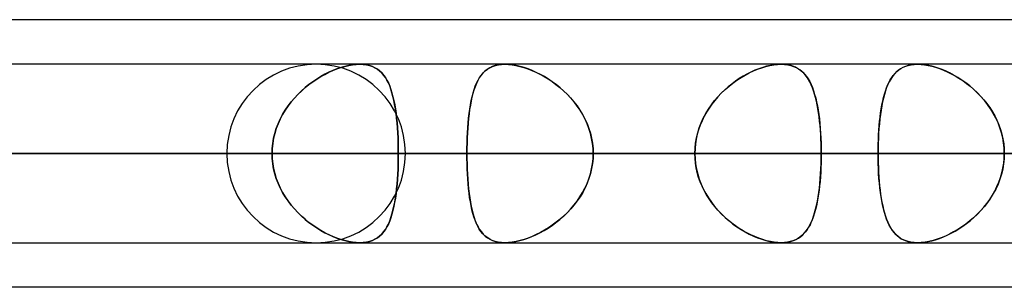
# Model space of a CAD drawing. Header units: millimetres. Extents: x -270 to 270, y -120 to 100.
# Tile 20 of 74: x -111 to -99, y -50 to -47. Entities that reach past the tile are written whole.
import ezdxf

# ---------------------------------------------------------------- set-up
doc = ezdxf.new("R2010")
doc.units = ezdxf.units.MM
doc.layers.add('MAIN-1', color=7, linetype='Continuous')
doc.layers.add('MAIN-2', color=7, linetype='Continuous')

msp = doc.modelspace()

# ---------------------------------------------------------------- linework, layer by layer
at = {"layer": 'MAIN-1'}
for p, q in [((-73.035, -46.978), (-138.497, -46.978)), ((138.299, -47.481), (-138.299, -47.481)), ((-101.948, -47.481), (-101.948, -47.481)), ((-101.948, -47.481), (-101.948, -47.481)), ((-101.948, -47.481), (-101.948, -47.481)), ((-101.948, -47.481), (-101.947, -47.481)), ((-101.947, -47.481), (-101.947, -47.481)), ((-101.947, -47.481), (-101.947, -47.481)), ((-100.413, -47.481), (-100.412, -47.481)), ((-100.412, -47.481), (-100.411, -47.481)), ((-100.411, -47.481), (-100.41, -47.481)), ((-100.41, -47.481), (-100.409, -47.481)), ((-100.409, -47.481), (-100.408, -47.481)), ((-100.408, -47.481), (-100.407, -47.481)), ((-138.963, -48.489), (138.963, -48.489)), ((-138.423, -49.496), (138.423, -49.496)), ((-101.947, -49.496), (-101.948, -49.496)), ((-101.948, -49.496), (-101.948, -49.496)), ((-101.948, -49.496), (-101.948, -49.496)), ((-101.946, -49.496), (-101.947, -49.496)), ((-101.947, -49.496), (-101.947, -49.496)), ((-101.947, -49.496), (-101.947, -49.496)), ((-100.409, -49.496), (-100.41, -49.496)), ((-100.408, -49.496), (-100.409, -49.496)), ((-100.409, -49.496), (-100.409, -49.496)), ((-100.407, -49.496), (-100.408, -49.496)), ((-100.408, -49.496), (-100.408, -49.496)), ((-100.408, -49.496), (-100.408, -49.496)), ((-72.595, -50), (-139.276, -50))]:
    msp.add_line(p, q, dxfattribs=at)
at = {"layer": 'MAIN-2'}
for p, q in [((-107.101, -47.595), (-107.055, -47.572)), ((-107.054, -47.572), (-107.1, -47.594)), ((-107.055, -47.572), (-107.009, -47.551)), ((-107.008, -47.551), (-107.054, -47.572)), ((-107.009, -47.551), (-106.964, -47.533)), ((-106.963, -47.533), (-107.008, -47.551)), ((-106.964, -47.533), (-106.918, -47.518)), ((-106.918, -47.518), (-106.963, -47.533)), ((-106.918, -47.518), (-106.873, -47.505)), ((-106.873, -47.505), (-106.918, -47.518)), ((-106.873, -47.505), (-106.829, -47.494)), ((-106.829, -47.494), (-106.873, -47.505)), ((-106.829, -47.494), (-106.786, -47.487)), ((-106.786, -47.487), (-106.829, -47.494)), ((-106.786, -47.487), (-106.745, -47.483)), ((-106.745, -47.483), (-106.786, -47.487)), ((-106.745, -47.483), (-106.705, -47.481)), ((-106.705, -47.481), (-106.745, -47.483)), ((-106.705, -47.481), (-106.667, -47.483)), ((-106.667, -47.483), (-106.705, -47.481)), ((-106.667, -47.483), (-106.63, -47.488)), ((-106.63, -47.487), (-106.667, -47.483)), ((-106.596, -47.495), (-106.63, -47.487)), ((-106.63, -47.488), (-106.595, -47.495)), ((-106.563, -47.506), (-106.596, -47.495)), ((-106.595, -47.495), (-106.563, -47.506)), ((-106.563, -47.506), (-106.534, -47.52)), ((-106.534, -47.52), (-106.563, -47.506)), ((-106.534, -47.52), (-106.506, -47.537)), ((-106.506, -47.537), (-106.534, -47.52)), ((-106.506, -47.537), (-106.481, -47.556)), ((-106.481, -47.556), (-106.506, -47.537)), ((-106.481, -47.556), (-106.458, -47.578)), ((-106.458, -47.578), (-106.481, -47.556)), ((-105.292, -47.559), (-105.315, -47.582)), ((-105.312, -47.579), (-105.29, -47.556)), ((-105.267, -47.539), (-105.292, -47.559)), ((-105.29, -47.556), (-105.264, -47.537)), ((-105.239, -47.522), (-105.267, -47.539)), ((-105.264, -47.537), (-105.237, -47.52)), ((-105.21, -47.507), (-105.239, -47.522)), ((-105.237, -47.52), (-105.208, -47.506)), ((-105.177, -47.496), (-105.21, -47.507)), ((-105.208, -47.506), (-105.175, -47.495)), ((-105.142, -47.488), (-105.177, -47.496)), ((-105.175, -47.495), (-105.141, -47.488)), ((-105.105, -47.483), (-105.142, -47.488)), ((-105.141, -47.488), (-105.104, -47.483)), ((-105.065, -47.481), (-105.105, -47.483)), ((-105.104, -47.483), (-105.065, -47.481)), ((-105.026, -47.483), (-105.065, -47.481)), ((-105.065, -47.481), (-105.026, -47.483)), ((-104.984, -47.487), (-105.026, -47.483)), ((-105.026, -47.483), (-104.985, -47.487)), ((-104.985, -47.487), (-104.942, -47.494)), ((-104.941, -47.495), (-104.984, -47.487)), ((-104.942, -47.494), (-104.898, -47.505)), ((-104.896, -47.505), (-104.941, -47.495)), ((-104.898, -47.505), (-104.853, -47.517)), ((-104.851, -47.518), (-104.896, -47.505)), ((-104.853, -47.517), (-104.808, -47.533)), ((-104.805, -47.534), (-104.851, -47.518)), ((-104.808, -47.533), (-104.762, -47.551)), ((-104.759, -47.552), (-104.805, -47.534)), ((-104.762, -47.551), (-104.717, -47.571)), ((-104.713, -47.573), (-104.759, -47.552)), ((-104.717, -47.571), (-104.671, -47.594)), ((-104.667, -47.596), (-104.713, -47.573)), ((-102.289, -47.569), (-102.334, -47.592)), ((-102.308, -47.578), (-102.261, -47.556)), ((-102.244, -47.549), (-102.289, -47.569)), ((-102.261, -47.556), (-102.214, -47.537)), ((-102.2, -47.532), (-102.244, -47.549)), ((-102.214, -47.537), (-102.168, -47.52)), ((-102.156, -47.516), (-102.2, -47.532)), ((-102.168, -47.52), (-102.121, -47.506)), ((-102.112, -47.504), (-102.156, -47.516)), ((-102.121, -47.506), (-102.076, -47.495)), ((-102.069, -47.494), (-102.112, -47.504)), ((-102.076, -47.495), (-102.031, -47.488)), ((-102.027, -47.487), (-102.069, -47.494)), ((-102.031, -47.488), (-101.989, -47.483)), ((-101.987, -47.483), (-102.027, -47.487)), ((-101.989, -47.483), (-101.948, -47.481)), ((-101.948, -47.481), (-101.987, -47.483)), ((-101.913, -47.483), (-101.948, -47.481)), ((-101.947, -47.481), (-101.909, -47.483)), ((-101.879, -47.486), (-101.913, -47.483)), ((-101.909, -47.483), (-101.874, -47.487)), ((-101.847, -47.493), (-101.879, -47.486)), ((-101.874, -47.487), (-101.84, -47.495)), ((-101.816, -47.502), (-101.847, -47.493)), ((-101.84, -47.495), (-101.809, -47.505)), ((-101.788, -47.514), (-101.816, -47.502)), ((-101.809, -47.505), (-101.779, -47.518)), ((-101.762, -47.528), (-101.788, -47.514)), ((-101.779, -47.518), (-101.752, -47.533)), ((-101.737, -47.544), (-101.762, -47.528)), ((-101.752, -47.533), (-101.727, -47.551)), ((-101.714, -47.562), (-101.737, -47.544)), ((-101.727, -47.551), (-101.704, -47.572)), ((-101.693, -47.582), (-101.714, -47.562)), ((-101.704, -47.572), (-101.682, -47.595)), ((-100.651, -47.572), (-100.672, -47.594)), ((-100.663, -47.584), (-100.642, -47.563)), ((-100.628, -47.551), (-100.651, -47.572)), ((-100.642, -47.563), (-100.62, -47.545)), ((-100.602, -47.533), (-100.628, -47.551)), ((-100.62, -47.545), (-100.596, -47.529)), ((-100.575, -47.518), (-100.602, -47.533)), ((-100.596, -47.529), (-100.57, -47.515)), ((-100.546, -47.505), (-100.575, -47.518)), ((-100.57, -47.515), (-100.542, -47.503)), ((-100.514, -47.494), (-100.546, -47.505)), ((-100.542, -47.503), (-100.513, -47.494)), ((-100.481, -47.487), (-100.514, -47.494)), ((-100.513, -47.494), (-100.481, -47.487)), ((-100.445, -47.483), (-100.481, -47.487)), ((-100.481, -47.487), (-100.448, -47.483)), ((-100.448, -47.483), (-100.413, -47.481)), ((-100.407, -47.481), (-100.445, -47.483)), ((-100.367, -47.483), (-100.407, -47.481)), ((-100.407, -47.481), (-100.369, -47.483)), ((-100.369, -47.483), (-100.33, -47.487)), ((-100.324, -47.487), (-100.367, -47.483)), ((-100.33, -47.487), (-100.289, -47.494)), ((-100.28, -47.495), (-100.324, -47.487)), ((-100.289, -47.494), (-100.247, -47.503)), ((-100.234, -47.506), (-100.28, -47.495)), ((-100.247, -47.503), (-100.204, -47.515)), ((-100.188, -47.52), (-100.234, -47.506)), ((-100.204, -47.515), (-100.16, -47.53)), ((-100.141, -47.537), (-100.188, -47.52)), ((-100.16, -47.53), (-100.117, -47.547)), ((-100.094, -47.556), (-100.141, -47.537)), ((-100.117, -47.547), (-100.073, -47.566)), ((-100.047, -47.578), (-100.094, -47.556)), ((-100.073, -47.566), (-100.029, -47.588)), ((-107.236, -47.678), (-107.28, -47.71)), ((-107.279, -47.71), (-107.235, -47.678)), ((-107.191, -47.648), (-107.236, -47.678)), ((-107.235, -47.678), (-107.191, -47.648)), ((-107.191, -47.648), (-107.146, -47.62)), ((-107.145, -47.62), (-107.191, -47.648)), ((-107.146, -47.62), (-107.101, -47.595)), ((-107.1, -47.594), (-107.145, -47.62)), ((-106.458, -47.578), (-106.437, -47.603)), ((-106.437, -47.603), (-106.458, -47.578)), ((-106.437, -47.603), (-106.417, -47.63)), ((-106.417, -47.63), (-106.437, -47.603)), ((-106.417, -47.63), (-106.399, -47.66)), ((-106.4, -47.659), (-106.417, -47.63)), ((-106.383, -47.692), (-106.4, -47.659)), ((-106.399, -47.66), (-106.383, -47.692)), ((-105.373, -47.666), (-105.389, -47.699)), ((-105.386, -47.693), (-105.37, -47.66)), ((-105.356, -47.635), (-105.373, -47.666)), ((-105.37, -47.66), (-105.353, -47.63)), ((-105.337, -47.607), (-105.356, -47.635)), ((-105.353, -47.63), (-105.333, -47.603)), ((-105.315, -47.582), (-105.337, -47.607)), ((-105.333, -47.603), (-105.312, -47.579)), ((-104.671, -47.594), (-104.625, -47.619)), ((-104.621, -47.621), (-104.667, -47.596)), ((-104.625, -47.619), (-104.58, -47.647)), ((-104.576, -47.649), (-104.621, -47.621)), ((-104.58, -47.647), (-104.535, -47.677)), ((-104.532, -47.679), (-104.576, -47.649)), ((-104.535, -47.677), (-104.491, -47.709)), ((-104.488, -47.711), (-104.532, -47.679)), ((-102.465, -47.673), (-102.507, -47.704)), ((-102.492, -47.693), (-102.447, -47.66)), ((-102.422, -47.643), (-102.465, -47.673)), ((-102.447, -47.66), (-102.401, -47.63)), ((-102.378, -47.616), (-102.422, -47.643)), ((-102.401, -47.63), (-102.355, -47.603)), ((-102.334, -47.592), (-102.378, -47.616)), ((-102.355, -47.603), (-102.308, -47.578)), ((-101.674, -47.605), (-101.693, -47.582)), ((-101.682, -47.595), (-101.662, -47.62)), ((-101.655, -47.629), (-101.674, -47.605)), ((-101.662, -47.62), (-101.643, -47.647)), ((-101.638, -47.656), (-101.655, -47.629)), ((-101.643, -47.647), (-101.626, -47.677)), ((-101.623, -47.684), (-101.638, -47.656)), ((-101.626, -47.677), (-101.61, -47.71)), ((-101.608, -47.715), (-101.623, -47.684)), ((-100.746, -47.716), (-100.731, -47.686)), ((-100.728, -47.678), (-100.743, -47.71)), ((-100.731, -47.686), (-100.716, -47.657)), ((-100.711, -47.648), (-100.728, -47.678)), ((-100.716, -47.657), (-100.7, -47.631)), ((-100.692, -47.62), (-100.711, -47.648)), ((-100.7, -47.631), (-100.682, -47.606)), ((-100.672, -47.594), (-100.692, -47.62)), ((-100.682, -47.606), (-100.663, -47.584)), ((-100.001, -47.603), (-100.047, -47.578)), ((-100.029, -47.588), (-99.985, -47.611)), ((-99.954, -47.63), (-100.001, -47.603)), ((-99.985, -47.611), (-99.942, -47.638)), ((-99.908, -47.659), (-99.954, -47.63)), ((-99.942, -47.638), (-99.898, -47.666)), ((-99.863, -47.692), (-99.908, -47.659)), ((-99.898, -47.666), (-99.856, -47.697)), ((-107.405, -47.821), (-107.364, -47.782)), ((-107.365, -47.783), (-107.405, -47.822)), ((-107.323, -47.745), (-107.365, -47.783)), ((-107.364, -47.782), (-107.322, -47.745)), ((-107.28, -47.71), (-107.323, -47.745)), ((-107.322, -47.745), (-107.279, -47.71)), ((-106.383, -47.692), (-106.368, -47.727)), ((-106.368, -47.726), (-106.383, -47.692)), ((-106.355, -47.763), (-106.368, -47.726)), ((-106.368, -47.727), (-106.354, -47.765)), ((-106.342, -47.803), (-106.355, -47.763)), ((-106.354, -47.765), (-106.342, -47.805)), ((-105.417, -47.772), (-105.429, -47.812)), ((-105.427, -47.805), (-105.415, -47.765)), ((-105.404, -47.734), (-105.417, -47.772)), ((-105.415, -47.765), (-105.401, -47.727)), ((-105.389, -47.699), (-105.404, -47.734)), ((-105.401, -47.727), (-105.386, -47.693)), ((-104.491, -47.709), (-104.447, -47.744)), ((-104.445, -47.746), (-104.488, -47.711)), ((-104.447, -47.744), (-104.405, -47.781)), ((-104.403, -47.783), (-104.445, -47.746)), ((-104.405, -47.781), (-104.364, -47.82)), ((-104.362, -47.822), (-104.403, -47.783)), ((-102.588, -47.772), (-102.626, -47.809)), ((-102.622, -47.805), (-102.58, -47.765)), ((-102.548, -47.737), (-102.588, -47.772)), ((-102.58, -47.765), (-102.537, -47.728)), ((-102.507, -47.704), (-102.548, -47.737)), ((-102.537, -47.728), (-102.492, -47.693)), ((-101.61, -47.71), (-101.596, -47.744)), ((-101.595, -47.747), (-101.608, -47.715)), ((-101.596, -47.744), (-101.582, -47.781)), ((-101.582, -47.782), (-101.595, -47.747)), ((-101.582, -47.781), (-101.57, -47.821)), ((-101.57, -47.818), (-101.582, -47.782)), ((-100.771, -47.782), (-100.783, -47.822)), ((-100.782, -47.82), (-100.771, -47.783)), ((-100.758, -47.745), (-100.771, -47.782)), ((-100.771, -47.783), (-100.759, -47.749)), ((-100.759, -47.749), (-100.746, -47.716)), ((-100.743, -47.71), (-100.758, -47.745)), ((-99.818, -47.726), (-99.863, -47.692)), ((-99.856, -47.697), (-99.814, -47.73)), ((-99.775, -47.764), (-99.818, -47.726)), ((-99.814, -47.73), (-99.774, -47.765)), ((-99.733, -47.803), (-99.775, -47.764)), ((-99.774, -47.765), (-99.734, -47.802)), ((-107.515, -47.952), (-107.48, -47.906)), ((-107.481, -47.907), (-107.515, -47.952)), ((-107.444, -47.863), (-107.481, -47.907)), ((-107.48, -47.906), (-107.443, -47.863)), ((-107.405, -47.822), (-107.444, -47.863)), ((-107.443, -47.863), (-107.405, -47.821)), ((-106.331, -47.845), (-106.342, -47.803)), ((-106.342, -47.805), (-106.331, -47.847)), ((-106.321, -47.89), (-106.331, -47.845)), ((-106.331, -47.847), (-106.32, -47.891)), ((-106.312, -47.936), (-106.321, -47.89)), ((-106.32, -47.891), (-106.311, -47.938)), ((-105.449, -47.898), (-105.457, -47.944)), ((-105.456, -47.939), (-105.448, -47.892)), ((-105.439, -47.854), (-105.449, -47.898)), ((-105.448, -47.892), (-105.438, -47.847)), ((-105.429, -47.812), (-105.439, -47.854)), ((-105.438, -47.847), (-105.427, -47.805)), ((-104.364, -47.82), (-104.325, -47.861)), ((-104.323, -47.864), (-104.362, -47.822)), ((-104.325, -47.861), (-104.288, -47.905)), ((-104.286, -47.907), (-104.323, -47.864)), ((-104.288, -47.905), (-104.253, -47.95)), ((-104.251, -47.953), (-104.286, -47.907)), ((-102.736, -47.939), (-102.7, -47.892)), ((-102.698, -47.889), (-102.731, -47.932)), ((-102.7, -47.892), (-102.662, -47.847)), ((-102.663, -47.848), (-102.698, -47.889)), ((-102.626, -47.809), (-102.663, -47.848)), ((-102.662, -47.847), (-102.622, -47.805)), ((-101.56, -47.857), (-101.57, -47.818)), ((-101.57, -47.821), (-101.558, -47.862)), ((-101.55, -47.897), (-101.56, -47.857)), ((-101.558, -47.862), (-101.548, -47.906)), ((-101.541, -47.939), (-101.55, -47.897)), ((-101.548, -47.906), (-101.539, -47.951)), ((-100.804, -47.907), (-100.813, -47.952)), ((-100.811, -47.941), (-100.802, -47.899)), ((-100.794, -47.863), (-100.804, -47.907)), ((-100.802, -47.899), (-100.793, -47.858)), ((-100.783, -47.822), (-100.794, -47.863)), ((-100.793, -47.858), (-100.782, -47.82)), ((-99.734, -47.802), (-99.696, -47.841)), ((-99.693, -47.845), (-99.733, -47.803)), ((-99.696, -47.841), (-99.66, -47.882)), ((-99.654, -47.89), (-99.693, -47.845)), ((-99.66, -47.882), (-99.626, -47.925)), ((-99.618, -47.937), (-99.654, -47.89)), ((-107.577, -48.049), (-107.547, -47.999)), ((-107.547, -48), (-107.577, -48.049)), ((-107.547, -47.999), (-107.515, -47.952)), ((-107.515, -47.952), (-107.547, -48)), ((-106.304, -47.985), (-106.312, -47.936)), ((-106.311, -47.938), (-106.303, -47.986)), ((-106.296, -48.036), (-106.304, -47.985)), ((-106.303, -47.986), (-106.296, -48.037)), ((-105.465, -47.992), (-105.472, -48.042)), ((-105.471, -48.038), (-105.464, -47.987)), ((-105.457, -47.944), (-105.465, -47.992)), ((-105.464, -47.987), (-105.456, -47.939)), ((-104.253, -47.95), (-104.221, -47.998)), ((-104.219, -48), (-104.251, -47.953)), ((-104.221, -47.998), (-104.191, -48.047)), ((-104.189, -48.049), (-104.219, -48)), ((-102.8, -48.038), (-102.769, -47.987)), ((-102.762, -47.976), (-102.791, -48.022)), ((-102.769, -47.987), (-102.736, -47.939)), ((-102.731, -47.932), (-102.762, -47.976)), ((-101.533, -47.983), (-101.541, -47.939)), ((-101.539, -47.951), (-101.531, -47.998)), ((-101.526, -48.029), (-101.533, -47.983)), ((-101.531, -47.998), (-101.523, -48.047)), ((-100.821, -48), (-100.828, -48.049)), ((-100.825, -48.03), (-100.818, -47.985)), ((-100.813, -47.952), (-100.821, -48)), ((-100.818, -47.985), (-100.811, -47.941)), ((-99.626, -47.925), (-99.594, -47.97)), ((-99.584, -47.985), (-99.618, -47.937)), ((-99.594, -47.97), (-99.564, -48.017)), ((-99.553, -48.036), (-99.584, -47.985)), ((-99.564, -48.017), (-99.537, -48.065)), ((-107.627, -48.152), (-107.604, -48.1)), ((-107.604, -48.1), (-107.627, -48.152)), ((-107.604, -48.1), (-107.577, -48.049)), ((-107.577, -48.049), (-107.604, -48.1)), ((-106.29, -48.088), (-106.296, -48.036)), ((-106.296, -48.037), (-106.29, -48.089)), ((-106.285, -48.142), (-106.29, -48.088)), ((-106.29, -48.089), (-106.285, -48.143)), ((-105.482, -48.144), (-105.477, -48.09)), ((-105.477, -48.093), (-105.482, -48.147)), ((-105.477, -48.09), (-105.471, -48.038)), ((-105.472, -48.042), (-105.477, -48.093)), ((-104.191, -48.047), (-104.164, -48.098)), ((-104.162, -48.1), (-104.189, -48.049)), ((-104.164, -48.098), (-104.14, -48.151)), ((-104.139, -48.153), (-104.162, -48.1)), ((-102.841, -48.118), (-102.862, -48.168)), ((-102.852, -48.144), (-102.827, -48.09)), ((-102.817, -48.069), (-102.841, -48.118)), ((-102.827, -48.09), (-102.8, -48.038)), ((-102.791, -48.022), (-102.817, -48.069)), ((-101.52, -48.075), (-101.526, -48.029)), ((-101.523, -48.047), (-101.517, -48.098)), ((-101.514, -48.124), (-101.52, -48.075)), ((-101.517, -48.098), (-101.511, -48.151)), ((-101.509, -48.173), (-101.514, -48.124)), ((-100.841, -48.174), (-100.837, -48.125)), ((-100.834, -48.099), (-100.839, -48.152)), ((-100.837, -48.125), (-100.831, -48.077)), ((-100.828, -48.049), (-100.834, -48.099)), ((-100.831, -48.077), (-100.825, -48.03)), ((-99.525, -48.088), (-99.553, -48.036)), ((-99.537, -48.065), (-99.513, -48.114)), ((-99.5, -48.142), (-99.525, -48.088)), ((-99.513, -48.114), (-99.491, -48.165)), ((-107.665, -48.261), (-107.648, -48.206)), ((-107.648, -48.206), (-107.665, -48.261)), ((-107.648, -48.206), (-107.627, -48.152)), ((-107.627, -48.152), (-107.648, -48.206)), ((-106.281, -48.197), (-106.285, -48.142)), ((-106.285, -48.143), (-106.28, -48.198)), ((-106.277, -48.254), (-106.281, -48.197)), ((-106.28, -48.198), (-106.277, -48.255)), ((-105.49, -48.256), (-105.486, -48.199)), ((-105.487, -48.201), (-105.49, -48.257)), ((-105.482, -48.147), (-105.487, -48.201)), ((-105.486, -48.199), (-105.482, -48.144)), ((-104.14, -48.151), (-104.119, -48.205)), ((-104.118, -48.207), (-104.139, -48.153)), ((-104.119, -48.205), (-104.101, -48.26)), ((-104.101, -48.262), (-104.118, -48.207)), ((-102.88, -48.22), (-102.895, -48.272)), ((-102.89, -48.256), (-102.873, -48.199)), ((-102.862, -48.168), (-102.88, -48.22)), ((-102.873, -48.199), (-102.852, -48.144)), ((-101.511, -48.151), (-101.506, -48.205)), ((-101.505, -48.224), (-101.509, -48.173)), ((-101.506, -48.205), (-101.503, -48.26)), ((-101.502, -48.276), (-101.505, -48.224)), ((-100.849, -48.277), (-100.845, -48.225)), ((-100.844, -48.206), (-100.848, -48.261)), ((-100.845, -48.225), (-100.841, -48.174)), ((-100.839, -48.152), (-100.844, -48.206)), ((-99.479, -48.198), (-99.5, -48.142)), ((-99.491, -48.165), (-99.472, -48.217)), ((-99.461, -48.254), (-99.479, -48.198)), ((-99.472, -48.217), (-99.457, -48.27)), ((-107.688, -48.374), (-107.678, -48.317)), ((-107.678, -48.317), (-107.688, -48.374)), ((-107.678, -48.317), (-107.665, -48.261)), ((-107.665, -48.261), (-107.678, -48.317)), ((-106.274, -48.312), (-106.277, -48.254)), ((-106.277, -48.255), (-106.274, -48.312)), ((-106.274, -48.312), (-106.272, -48.37)), ((-106.272, -48.37), (-106.274, -48.312)), ((-105.494, -48.371), (-105.493, -48.313)), ((-105.493, -48.314), (-105.494, -48.372)), ((-105.493, -48.313), (-105.49, -48.256)), ((-105.49, -48.257), (-105.493, -48.314)), ((-104.101, -48.26), (-104.088, -48.316)), ((-104.088, -48.318), (-104.101, -48.262)), ((-104.088, -48.316), (-104.078, -48.373)), ((-104.078, -48.374), (-104.088, -48.318)), ((-102.907, -48.326), (-102.915, -48.38)), ((-102.914, -48.371), (-102.904, -48.313)), ((-102.895, -48.272), (-102.907, -48.326)), ((-102.904, -48.313), (-102.89, -48.256)), ((-101.503, -48.26), (-101.5, -48.316)), ((-101.499, -48.328), (-101.502, -48.276)), ((-101.5, -48.316), (-101.497, -48.373)), ((-101.497, -48.381), (-101.499, -48.328)), ((-100.85, -48.317), (-100.853, -48.374)), ((-100.853, -48.382), (-100.851, -48.329)), ((-100.851, -48.329), (-100.849, -48.277)), ((-100.848, -48.261), (-100.85, -48.317)), ((-99.447, -48.312), (-99.461, -48.254)), ((-99.457, -48.27), (-99.445, -48.324)), ((-99.437, -48.37), (-99.447, -48.312)), ((-99.445, -48.324), (-99.436, -48.378)), ((-107.696, -48.489), (-107.694, -48.431)), ((-107.694, -48.431), (-107.696, -48.489)), ((-107.694, -48.431), (-107.688, -48.374)), ((-107.688, -48.374), (-107.694, -48.431)), ((-106.272, -48.37), (-106.271, -48.429)), ((-106.271, -48.429), (-106.272, -48.37)), ((-106.271, -48.429), (-106.271, -48.489)), ((-106.271, -48.489), (-106.271, -48.429)), ((-105.496, -48.43), (-105.494, -48.371)), ((-105.494, -48.372), (-105.496, -48.43)), ((-105.496, -48.43), (-105.496, -48.489)), ((-105.496, -48.489), (-105.496, -48.43)), ((-104.078, -48.373), (-104.072, -48.431)), ((-104.072, -48.431), (-104.078, -48.374)), ((-104.07, -48.489), (-104.072, -48.431)), ((-104.072, -48.431), (-104.07, -48.489)), ((-102.922, -48.489), (-102.92, -48.43)), ((-102.92, -48.434), (-102.922, -48.489)), ((-102.92, -48.43), (-102.914, -48.371)), ((-102.915, -48.38), (-102.92, -48.434)), ((-101.497, -48.373), (-101.496, -48.431)), ((-101.496, -48.435), (-101.497, -48.381)), ((-101.496, -48.431), (-101.496, -48.489)), ((-101.496, -48.489), (-101.496, -48.435)), ((-100.853, -48.374), (-100.854, -48.431)), ((-100.854, -48.435), (-100.853, -48.382)), ((-100.854, -48.431), (-100.854, -48.489)), ((-100.854, -48.489), (-100.854, -48.435)), ((-99.431, -48.429), (-99.437, -48.37)), ((-99.436, -48.378), (-99.431, -48.433)), ((-99.429, -48.489), (-99.431, -48.429)), ((-99.431, -48.433), (-99.429, -48.489)), ((-139.639, -48.489), (-102.922, -48.489)), ((-102.922, -48.489), (-139.639, -48.489)), ((138.963, -48.489), (-138.963, -48.489)), ((-101.496, -48.489), (-137.625, -48.489)), ((-137.625, -48.489), (-101.496, -48.489)), ((137.431, -48.489), (-137.431, -48.489)), ((-137.431, -48.489), (137.431, -48.489)), ((-127.737, -48.489), (127.737, -48.489)), ((127.737, -48.489), (-127.737, -48.489)), ((126.312, -48.489), (-126.312, -48.489)), ((-126.312, -48.489), (126.312, -48.489)), ((-123.922, -48.489), (-91.797, -48.489)), ((-91.797, -48.489), (-123.922, -48.489)), ((-90.37, -48.489), (-121.907, -48.489)), ((-121.907, -48.489), (-90.37, -48.489)), ((-107.696, -48.489), (-117.386, -48.489)), ((-117.386, -48.489), (-107.696, -48.489)), ((-116.617, -48.489), (116.617, -48.489)), ((116.617, -48.489), (-116.617, -48.489)), ((115.192, -48.489), (-115.192, -48.489)), ((-115.192, -48.489), (115.192, -48.489)), ((-115.192, -48.489), (-105.496, -48.489)), ((-105.496, -48.489), (-115.192, -48.489)), ((-102.922, -48.489), (-112.619, -48.489)), ((-112.619, -48.489), (-102.922, -48.489)), ((-111.97, -48.489), (-107.696, -48.489)), ((-107.696, -48.489), (-111.97, -48.489)), ((-106.271, -48.489), (-110.545, -48.489)), ((-110.545, -48.489), (-106.271, -48.489)), ((-110.545, -48.489), (-100.854, -48.489)), ((-100.854, -48.489), (-110.545, -48.489)), ((-108.206, -48.489), (-80.668, -48.489)), ((-80.668, -48.489), (-108.206, -48.489)), ((-107.696, -48.489), (-107.694, -48.547)), ((-107.694, -48.546), (-107.696, -48.489)), ((-107.688, -48.604), (-107.694, -48.546)), ((-107.694, -48.547), (-107.688, -48.604)), ((-106.272, -48.607), (-106.271, -48.548)), ((-106.271, -48.548), (-106.272, -48.607)), ((-106.271, -48.548), (-106.271, -48.489)), ((-106.271, -48.489), (-106.271, -48.548)), ((-96.58, -48.489), (-106.271, -48.489)), ((-106.271, -48.489), (-96.58, -48.489)), ((-79.079, -48.489), (-106.191, -48.489)), ((-106.191, -48.489), (-79.079, -48.489)), ((-105.496, -48.489), (105.496, -48.489)), ((-105.496, -48.547), (-105.496, -48.489)), ((-105.496, -48.489), (-105.496, -48.548)), ((105.496, -48.489), (-105.496, -48.489)), ((-105.494, -48.606), (-105.496, -48.547)), ((-105.496, -48.548), (-105.494, -48.607)), ((-104.072, -48.546), (-104.078, -48.603)), ((-104.078, -48.605), (-104.072, -48.547)), ((-104.07, -48.489), (-104.072, -48.546)), ((-104.072, -48.547), (-104.07, -48.489)), ((104.07, -48.489), (-104.07, -48.489)), ((-104.07, -48.489), (104.07, -48.489)), ((-104.07, -48.489), (-94.373, -48.489)), ((-94.373, -48.489), (-104.07, -48.489)), ((-102.922, -48.489), (-102.92, -48.548)), ((-102.92, -48.543), (-102.922, -48.489)), ((-102.915, -48.598), (-102.92, -48.543)), ((-102.92, -48.548), (-102.914, -48.607)), ((-101.496, -48.543), (-101.497, -48.596)), ((-101.497, -48.605), (-101.496, -48.547)), ((-101.496, -48.547), (-101.496, -48.489)), ((-101.496, -48.489), (-101.496, -48.543)), ((-91.797, -48.489), (-101.496, -48.489)), ((-101.496, -48.489), (-91.797, -48.489)), ((-100.854, -48.489), (-96.58, -48.489)), ((-100.854, -48.546), (-100.854, -48.489)), ((-100.854, -48.489), (-100.854, -48.543)), ((-96.58, -48.489), (-100.854, -48.489)), ((-100.854, -48.543), (-100.853, -48.596)), ((-100.853, -48.604), (-100.854, -48.546)), ((-99.431, -48.548), (-99.437, -48.607)), ((-99.436, -48.599), (-99.431, -48.544)), ((-99.429, -48.489), (-99.431, -48.548)), ((-99.431, -48.544), (-99.429, -48.489)), ((-107.688, -48.604), (-107.678, -48.66)), ((-107.678, -48.661), (-107.688, -48.604)), ((-107.678, -48.66), (-107.665, -48.716)), ((-107.665, -48.717), (-107.678, -48.661)), ((-106.277, -48.723), (-106.274, -48.665)), ((-106.274, -48.666), (-106.277, -48.723)), ((-106.274, -48.665), (-106.272, -48.607)), ((-106.272, -48.607), (-106.274, -48.666)), ((-105.493, -48.663), (-105.494, -48.606)), ((-105.494, -48.607), (-105.493, -48.665)), ((-105.49, -48.72), (-105.493, -48.663)), ((-105.493, -48.665), (-105.49, -48.722)), ((-104.088, -48.66), (-104.101, -48.716)), ((-104.101, -48.718), (-104.088, -48.661)), ((-104.078, -48.603), (-104.088, -48.66)), ((-104.088, -48.661), (-104.078, -48.605)), ((-102.907, -48.652), (-102.915, -48.598)), ((-102.914, -48.607), (-102.904, -48.665)), ((-102.895, -48.705), (-102.907, -48.652)), ((-102.904, -48.665), (-102.89, -48.722)), ((-101.503, -48.718), (-101.5, -48.662)), ((-101.499, -48.649), (-101.502, -48.701)), ((-101.5, -48.662), (-101.497, -48.605)), ((-101.497, -48.596), (-101.499, -48.649)), ((-100.853, -48.596), (-100.851, -48.65)), ((-100.85, -48.66), (-100.853, -48.604)), ((-100.851, -48.65), (-100.848, -48.702)), ((-100.848, -48.716), (-100.85, -48.66)), ((-99.447, -48.666), (-99.461, -48.723)), ((-99.457, -48.707), (-99.445, -48.654)), ((-99.437, -48.607), (-99.447, -48.666)), ((-99.445, -48.654), (-99.436, -48.599)), ((-107.665, -48.716), (-107.648, -48.771)), ((-107.648, -48.772), (-107.665, -48.717)), ((-107.648, -48.771), (-107.627, -48.825)), ((-107.627, -48.825), (-107.648, -48.772)), ((-106.285, -48.834), (-106.28, -48.779)), ((-106.281, -48.78), (-106.285, -48.836)), ((-106.277, -48.723), (-106.281, -48.78)), ((-106.28, -48.779), (-106.277, -48.723)), ((-105.487, -48.776), (-105.49, -48.72)), ((-105.49, -48.722), (-105.486, -48.778)), ((-105.482, -48.831), (-105.487, -48.776)), ((-105.486, -48.778), (-105.482, -48.834)), ((-104.14, -48.827), (-104.119, -48.773)), ((-104.118, -48.771), (-104.139, -48.825)), ((-104.119, -48.773), (-104.101, -48.718)), ((-104.101, -48.716), (-104.118, -48.771)), ((-102.88, -48.758), (-102.895, -48.705)), ((-102.89, -48.722), (-102.873, -48.778)), ((-102.862, -48.809), (-102.88, -48.758)), ((-102.873, -48.778), (-102.852, -48.834)), ((-101.511, -48.827), (-101.506, -48.773)), ((-101.505, -48.753), (-101.509, -48.804)), ((-101.506, -48.773), (-101.503, -48.718)), ((-101.502, -48.701), (-101.505, -48.753)), ((-100.848, -48.702), (-100.845, -48.754)), ((-100.844, -48.771), (-100.848, -48.716)), ((-100.845, -48.754), (-100.841, -48.805)), ((-100.839, -48.825), (-100.844, -48.771)), ((-99.479, -48.78), (-99.5, -48.836)), ((-99.491, -48.812), (-99.472, -48.76)), ((-99.461, -48.723), (-99.479, -48.78)), ((-99.472, -48.76), (-99.457, -48.707)), ((-107.627, -48.825), (-107.604, -48.878)), ((-107.604, -48.878), (-107.627, -48.825)), ((-107.604, -48.878), (-107.577, -48.929)), ((-107.577, -48.929), (-107.604, -48.878)), ((-106.296, -48.941), (-106.29, -48.888)), ((-106.29, -48.89), (-106.296, -48.942)), ((-106.29, -48.888), (-106.285, -48.834)), ((-106.285, -48.836), (-106.29, -48.89)), ((-105.477, -48.884), (-105.482, -48.831)), ((-105.482, -48.834), (-105.477, -48.888)), ((-105.472, -48.936), (-105.477, -48.884)), ((-105.477, -48.888), (-105.471, -48.94)), ((-104.191, -48.93), (-104.164, -48.879)), ((-104.162, -48.877), (-104.189, -48.928)), ((-104.164, -48.879), (-104.14, -48.827)), ((-104.139, -48.825), (-104.162, -48.877)), ((-102.841, -48.859), (-102.862, -48.809)), ((-102.852, -48.834), (-102.827, -48.888)), ((-102.817, -48.908), (-102.841, -48.859)), ((-102.827, -48.888), (-102.8, -48.94)), ((-102.791, -48.956), (-102.817, -48.908)), ((-101.519, -48.901), (-101.526, -48.948)), ((-101.523, -48.931), (-101.517, -48.88)), ((-101.514, -48.853), (-101.519, -48.901)), ((-101.517, -48.88), (-101.511, -48.827)), ((-101.509, -48.804), (-101.514, -48.853)), ((-100.841, -48.805), (-100.837, -48.854)), ((-100.834, -48.877), (-100.839, -48.825)), ((-100.837, -48.854), (-100.831, -48.903)), ((-100.828, -48.928), (-100.834, -48.877)), ((-100.831, -48.903), (-100.825, -48.95)), ((-99.525, -48.89), (-99.553, -48.942)), ((-99.537, -48.913), (-99.513, -48.863)), ((-99.5, -48.836), (-99.525, -48.89)), ((-99.513, -48.863), (-99.491, -48.812)), ((-107.577, -48.929), (-107.547, -48.978)), ((-107.547, -48.978), (-107.577, -48.929)), ((-107.547, -48.978), (-107.515, -49.026)), ((-107.515, -49.025), (-107.547, -48.978)), ((-106.304, -48.992), (-106.312, -49.041)), ((-106.311, -49.04), (-106.303, -48.991)), ((-106.296, -48.942), (-106.304, -48.992)), ((-106.303, -48.991), (-106.296, -48.941)), ((-105.465, -48.986), (-105.472, -48.936)), ((-105.471, -48.94), (-105.464, -48.99)), ((-105.457, -49.034), (-105.465, -48.986)), ((-105.464, -48.99), (-105.456, -49.039)), ((-104.253, -49.027), (-104.221, -48.98)), ((-104.219, -48.977), (-104.251, -49.025)), ((-104.221, -48.98), (-104.191, -48.93)), ((-104.189, -48.928), (-104.219, -48.977)), ((-102.8, -48.94), (-102.769, -48.99)), ((-102.762, -49.002), (-102.791, -48.956)), ((-102.769, -48.99), (-102.736, -49.039)), ((-102.731, -49.046), (-102.762, -49.002)), ((-101.533, -48.994), (-101.541, -49.037)), ((-101.539, -49.027), (-101.531, -48.98)), ((-101.526, -48.948), (-101.533, -48.994)), ((-101.531, -48.98), (-101.523, -48.931)), ((-100.821, -48.977), (-100.828, -48.928)), ((-100.825, -48.95), (-100.818, -48.995)), ((-100.813, -49.024), (-100.821, -48.977)), ((-100.818, -48.995), (-100.81, -49.039)), ((-99.626, -49.052), (-99.594, -49.007)), ((-99.584, -48.992), (-99.618, -49.041)), ((-99.594, -49.007), (-99.564, -48.961)), ((-99.553, -48.942), (-99.584, -48.992)), ((-99.564, -48.961), (-99.537, -48.913)), ((-107.481, -49.071), (-107.515, -49.025)), ((-107.515, -49.026), (-107.48, -49.071)), ((-107.444, -49.114), (-107.481, -49.071)), ((-107.48, -49.071), (-107.443, -49.115)), ((-107.405, -49.156), (-107.444, -49.114)), ((-107.443, -49.115), (-107.405, -49.156)), ((-106.342, -49.173), (-106.331, -49.13)), ((-106.331, -49.132), (-106.342, -49.174)), ((-106.331, -49.13), (-106.32, -49.086)), ((-106.321, -49.088), (-106.331, -49.132)), ((-106.312, -49.041), (-106.321, -49.088)), ((-106.32, -49.086), (-106.311, -49.04)), ((-105.449, -49.08), (-105.457, -49.034)), ((-105.456, -49.039), (-105.448, -49.086)), ((-105.439, -49.124), (-105.449, -49.08)), ((-105.448, -49.086), (-105.438, -49.13)), ((-105.429, -49.166), (-105.439, -49.124)), ((-105.438, -49.13), (-105.427, -49.173)), ((-104.364, -49.157), (-104.325, -49.116)), ((-104.323, -49.114), (-104.362, -49.155)), ((-104.325, -49.116), (-104.288, -49.072)), ((-104.286, -49.07), (-104.323, -49.114)), ((-104.288, -49.072), (-104.253, -49.027)), ((-104.251, -49.025), (-104.286, -49.07)), ((-102.736, -49.039), (-102.7, -49.086)), ((-102.698, -49.088), (-102.731, -49.046)), ((-102.7, -49.086), (-102.662, -49.13)), ((-102.663, -49.129), (-102.698, -49.088)), ((-102.626, -49.168), (-102.663, -49.129)), ((-102.662, -49.13), (-102.622, -49.173)), ((-101.57, -49.158), (-101.559, -49.116)), ((-101.56, -49.12), (-101.57, -49.158)), ((-101.55, -49.079), (-101.56, -49.12)), ((-101.559, -49.116), (-101.548, -49.073)), ((-101.541, -49.037), (-101.55, -49.079)), ((-101.548, -49.073), (-101.539, -49.027)), ((-100.804, -49.07), (-100.813, -49.024)), ((-100.81, -49.039), (-100.802, -49.081)), ((-100.794, -49.113), (-100.804, -49.07)), ((-100.802, -49.081), (-100.792, -49.122)), ((-100.783, -49.155), (-100.794, -49.113)), ((-100.792, -49.122), (-100.782, -49.16)), ((-99.693, -49.132), (-99.733, -49.174)), ((-99.696, -49.136), (-99.66, -49.095)), ((-99.654, -49.088), (-99.693, -49.132)), ((-99.66, -49.095), (-99.626, -49.052)), ((-99.618, -49.041), (-99.654, -49.088)), ((-107.405, -49.156), (-107.364, -49.196)), ((-107.365, -49.195), (-107.405, -49.156)), ((-107.323, -49.232), (-107.365, -49.195)), ((-107.364, -49.196), (-107.322, -49.233)), ((-107.28, -49.267), (-107.323, -49.232)), ((-107.322, -49.233), (-107.279, -49.267)), ((-106.368, -49.25), (-106.354, -49.213)), ((-106.355, -49.214), (-106.368, -49.251)), ((-106.342, -49.174), (-106.355, -49.214)), ((-106.354, -49.213), (-106.342, -49.173)), ((-105.417, -49.205), (-105.429, -49.166)), ((-105.427, -49.173), (-105.415, -49.213)), ((-105.404, -49.243), (-105.417, -49.205)), ((-105.415, -49.213), (-105.401, -49.25)), ((-105.389, -49.278), (-105.404, -49.243)), ((-104.491, -49.269), (-104.447, -49.234)), ((-104.445, -49.231), (-104.488, -49.266)), ((-104.447, -49.234), (-104.405, -49.197)), ((-104.403, -49.195), (-104.445, -49.231)), ((-104.405, -49.197), (-104.364, -49.157)), ((-104.362, -49.155), (-104.403, -49.195)), ((-102.588, -49.205), (-102.626, -49.168)), ((-102.622, -49.173), (-102.58, -49.213)), ((-102.548, -49.241), (-102.588, -49.205)), ((-102.58, -49.213), (-102.537, -49.25)), ((-102.507, -49.274), (-102.548, -49.241)), ((-101.611, -49.269), (-101.596, -49.234)), ((-101.594, -49.229), (-101.608, -49.262)), ((-101.596, -49.234), (-101.582, -49.197)), ((-101.582, -49.195), (-101.594, -49.229)), ((-101.582, -49.197), (-101.57, -49.158)), ((-101.57, -49.158), (-101.582, -49.195)), ((-100.771, -49.194), (-100.783, -49.155)), ((-100.782, -49.16), (-100.77, -49.197)), ((-100.758, -49.231), (-100.771, -49.194)), ((-100.77, -49.197), (-100.758, -49.232)), ((-100.744, -49.266), (-100.758, -49.231)), ((-100.758, -49.232), (-100.745, -49.264)), ((-99.775, -49.214), (-99.818, -49.251)), ((-99.814, -49.248), (-99.774, -49.213)), ((-99.733, -49.174), (-99.775, -49.214)), ((-99.774, -49.213), (-99.734, -49.175)), ((-99.734, -49.175), (-99.696, -49.136)), ((-107.236, -49.3), (-107.28, -49.267)), ((-107.279, -49.267), (-107.235, -49.3)), ((-107.191, -49.33), (-107.236, -49.3)), ((-107.235, -49.3), (-107.191, -49.33)), ((-107.191, -49.33), (-107.146, -49.357)), ((-107.145, -49.358), (-107.191, -49.33)), ((-106.437, -49.375), (-106.417, -49.348)), ((-106.417, -49.348), (-106.437, -49.375)), ((-106.417, -49.348), (-106.399, -49.318)), ((-106.4, -49.318), (-106.417, -49.348)), ((-106.383, -49.286), (-106.4, -49.318)), ((-106.399, -49.318), (-106.383, -49.285)), ((-106.383, -49.285), (-106.368, -49.25)), ((-106.368, -49.251), (-106.383, -49.286)), ((-105.401, -49.25), (-105.386, -49.285)), ((-105.373, -49.311), (-105.389, -49.278)), ((-105.386, -49.285), (-105.37, -49.317)), ((-105.356, -49.342), (-105.373, -49.311)), ((-105.37, -49.317), (-105.353, -49.347)), ((-105.337, -49.37), (-105.356, -49.342)), ((-105.353, -49.347), (-105.333, -49.374)), ((-104.625, -49.358), (-104.58, -49.331)), ((-104.576, -49.329), (-104.621, -49.356)), ((-104.58, -49.331), (-104.535, -49.301)), ((-104.532, -49.299), (-104.576, -49.329)), ((-104.535, -49.301), (-104.491, -49.269)), ((-104.488, -49.266), (-104.532, -49.299)), ((-102.537, -49.25), (-102.492, -49.285)), ((-102.465, -49.305), (-102.507, -49.274)), ((-102.492, -49.285), (-102.447, -49.317)), ((-102.422, -49.334), (-102.465, -49.305)), ((-102.447, -49.317), (-102.401, -49.347)), ((-102.378, -49.361), (-102.422, -49.334)), ((-102.401, -49.347), (-102.355, -49.374)), ((-101.655, -49.348), (-101.673, -49.372)), ((-101.663, -49.358), (-101.644, -49.331)), ((-101.638, -49.321), (-101.655, -49.348)), ((-101.644, -49.331), (-101.627, -49.301)), ((-101.622, -49.293), (-101.638, -49.321)), ((-101.627, -49.301), (-101.611, -49.269)), ((-101.608, -49.262), (-101.622, -49.293)), ((-100.745, -49.264), (-100.73, -49.295)), ((-100.728, -49.299), (-100.744, -49.266)), ((-100.73, -49.295), (-100.715, -49.323)), ((-100.711, -49.329), (-100.728, -49.299)), ((-100.715, -49.323), (-100.698, -49.35)), ((-100.693, -49.357), (-100.711, -49.329)), ((-100.698, -49.35), (-100.68, -49.374)), ((-99.954, -49.348), (-100.001, -49.375)), ((-99.985, -49.366), (-99.942, -49.34)), ((-99.908, -49.318), (-99.954, -49.348)), ((-99.942, -49.34), (-99.898, -49.311)), ((-99.863, -49.286), (-99.908, -49.318)), ((-99.898, -49.311), (-99.856, -49.281)), ((-99.818, -49.251), (-99.863, -49.286)), ((-99.856, -49.281), (-99.814, -49.248)), ((-107.146, -49.357), (-107.101, -49.383)), ((-107.1, -49.383), (-107.145, -49.358)), ((-107.101, -49.383), (-107.055, -49.405)), ((-107.054, -49.406), (-107.1, -49.383)), ((-107.055, -49.405), (-107.009, -49.426)), ((-107.008, -49.426), (-107.054, -49.406)), ((-107.009, -49.426), (-106.964, -49.444)), ((-106.963, -49.444), (-107.008, -49.426)), ((-106.964, -49.444), (-106.918, -49.46)), ((-106.918, -49.46), (-106.963, -49.444)), ((-106.918, -49.46), (-106.873, -49.473)), ((-106.873, -49.473), (-106.918, -49.46)), ((-106.563, -49.471), (-106.534, -49.457)), ((-106.534, -49.457), (-106.563, -49.471)), ((-106.534, -49.457), (-106.506, -49.441)), ((-106.506, -49.441), (-106.534, -49.457)), ((-106.506, -49.441), (-106.481, -49.421)), ((-106.481, -49.421), (-106.506, -49.441)), ((-106.481, -49.421), (-106.458, -49.399)), ((-106.458, -49.399), (-106.481, -49.421)), ((-106.458, -49.399), (-106.437, -49.375)), ((-106.437, -49.375), (-106.458, -49.399)), ((-105.315, -49.396), (-105.337, -49.37)), ((-105.333, -49.374), (-105.312, -49.399)), ((-105.292, -49.419), (-105.315, -49.396)), ((-105.312, -49.399), (-105.29, -49.421)), ((-105.267, -49.439), (-105.292, -49.419)), ((-105.29, -49.421), (-105.264, -49.441)), ((-105.239, -49.456), (-105.267, -49.439)), ((-105.264, -49.441), (-105.237, -49.457)), ((-105.21, -49.47), (-105.239, -49.456)), ((-105.237, -49.457), (-105.208, -49.471)), ((-104.898, -49.473), (-104.853, -49.46)), ((-104.851, -49.459), (-104.896, -49.472)), ((-104.853, -49.46), (-104.808, -49.445)), ((-104.805, -49.444), (-104.851, -49.459)), ((-104.808, -49.445), (-104.762, -49.427)), ((-104.759, -49.425), (-104.805, -49.444)), ((-104.762, -49.427), (-104.717, -49.406)), ((-104.713, -49.405), (-104.759, -49.425)), ((-104.717, -49.406), (-104.671, -49.384)), ((-104.667, -49.382), (-104.713, -49.405)), ((-104.671, -49.384), (-104.625, -49.358)), ((-104.621, -49.356), (-104.667, -49.382)), ((-102.334, -49.386), (-102.378, -49.361)), ((-102.355, -49.374), (-102.308, -49.399)), ((-102.289, -49.408), (-102.334, -49.386)), ((-102.308, -49.399), (-102.261, -49.421)), ((-102.244, -49.428), (-102.289, -49.408)), ((-102.261, -49.421), (-102.214, -49.441)), ((-102.2, -49.446), (-102.244, -49.428)), ((-102.214, -49.441), (-102.168, -49.457)), ((-102.156, -49.461), (-102.2, -49.446)), ((-102.168, -49.457), (-102.121, -49.471)), ((-102.112, -49.474), (-102.156, -49.461)), ((-101.787, -49.463), (-101.815, -49.475)), ((-101.81, -49.473), (-101.78, -49.46)), ((-101.76, -49.449), (-101.787, -49.463)), ((-101.78, -49.46), (-101.753, -49.445)), ((-101.736, -49.433), (-101.76, -49.449)), ((-101.753, -49.445), (-101.728, -49.427)), ((-101.713, -49.415), (-101.736, -49.433)), ((-101.728, -49.427), (-101.704, -49.406)), ((-101.692, -49.394), (-101.713, -49.415)), ((-101.704, -49.406), (-101.683, -49.384)), ((-101.673, -49.372), (-101.692, -49.394)), ((-101.683, -49.384), (-101.663, -49.358)), ((-100.673, -49.382), (-100.693, -49.357)), ((-100.68, -49.374), (-100.66, -49.396)), ((-100.652, -49.405), (-100.673, -49.382)), ((-100.66, -49.396), (-100.639, -49.416)), ((-100.629, -49.426), (-100.652, -49.405)), ((-100.639, -49.416), (-100.617, -49.435)), ((-100.604, -49.444), (-100.629, -49.426)), ((-100.617, -49.435), (-100.592, -49.451)), ((-100.577, -49.459), (-100.604, -49.444)), ((-100.592, -49.451), (-100.566, -49.464)), ((-100.548, -49.472), (-100.577, -49.459)), ((-100.566, -49.464), (-100.538, -49.476)), ((-100.247, -49.474), (-100.204, -49.462)), ((-100.188, -49.457), (-100.234, -49.471)), ((-100.204, -49.462), (-100.16, -49.448)), ((-100.141, -49.441), (-100.188, -49.457)), ((-100.16, -49.448), (-100.117, -49.431)), ((-100.094, -49.421), (-100.141, -49.441)), ((-100.117, -49.431), (-100.073, -49.412)), ((-100.047, -49.399), (-100.094, -49.421)), ((-100.073, -49.412), (-100.029, -49.39)), ((-100.001, -49.375), (-100.047, -49.399)), ((-100.029, -49.39), (-99.985, -49.366)), ((-106.873, -49.473), (-106.829, -49.483)), ((-106.829, -49.483), (-106.873, -49.473)), ((-106.829, -49.483), (-106.786, -49.49)), ((-106.786, -49.49), (-106.829, -49.483)), ((-106.786, -49.49), (-106.745, -49.495)), ((-106.745, -49.495), (-106.786, -49.49)), ((-106.745, -49.495), (-106.705, -49.496)), ((-106.705, -49.496), (-106.745, -49.495)), ((-106.705, -49.496), (-106.667, -49.495)), ((-106.667, -49.495), (-106.705, -49.496)), ((-106.667, -49.495), (-106.63, -49.49)), ((-106.63, -49.49), (-106.667, -49.495)), ((-106.63, -49.49), (-106.595, -49.482)), ((-106.596, -49.482), (-106.63, -49.49)), ((-106.563, -49.471), (-106.596, -49.482)), ((-106.595, -49.482), (-106.563, -49.471)), ((-105.177, -49.482), (-105.21, -49.47)), ((-105.208, -49.471), (-105.175, -49.482)), ((-105.142, -49.49), (-105.177, -49.482)), ((-105.175, -49.482), (-105.141, -49.49)), ((-105.105, -49.495), (-105.142, -49.49)), ((-105.141, -49.49), (-105.104, -49.495)), ((-105.065, -49.496), (-105.105, -49.495)), ((-105.104, -49.495), (-105.065, -49.496)), ((-105.026, -49.495), (-105.065, -49.496)), ((-105.065, -49.496), (-105.026, -49.495)), ((-104.984, -49.49), (-105.026, -49.495)), ((-105.026, -49.495), (-104.985, -49.49)), ((-104.985, -49.49), (-104.942, -49.483)), ((-104.941, -49.483), (-104.984, -49.49)), ((-104.942, -49.483), (-104.898, -49.473)), ((-104.896, -49.472), (-104.941, -49.483)), ((-102.121, -49.471), (-102.076, -49.482)), ((-102.069, -49.484), (-102.112, -49.474)), ((-102.076, -49.482), (-102.031, -49.49)), ((-102.027, -49.491), (-102.069, -49.484)), ((-102.031, -49.49), (-101.989, -49.495)), ((-101.987, -49.495), (-102.027, -49.491)), ((-101.989, -49.495), (-101.948, -49.496)), ((-101.948, -49.496), (-101.987, -49.495)), ((-101.948, -49.496), (-101.911, -49.495)), ((-101.911, -49.495), (-101.946, -49.496)), ((-101.911, -49.495), (-101.875, -49.49)), ((-101.877, -49.491), (-101.911, -49.495)), ((-101.845, -49.484), (-101.877, -49.491)), ((-101.875, -49.49), (-101.841, -49.483)), ((-101.815, -49.475), (-101.845, -49.484)), ((-101.841, -49.483), (-101.81, -49.473)), ((-100.516, -49.483), (-100.548, -49.472)), ((-100.538, -49.476), (-100.508, -49.485)), ((-100.483, -49.49), (-100.516, -49.483)), ((-100.508, -49.485), (-100.476, -49.491)), ((-100.447, -49.495), (-100.483, -49.49)), ((-100.476, -49.491), (-100.442, -49.495)), ((-100.41, -49.496), (-100.447, -49.495)), ((-100.442, -49.495), (-100.407, -49.496)), ((-100.367, -49.495), (-100.407, -49.496)), ((-100.407, -49.496), (-100.369, -49.495)), ((-100.369, -49.495), (-100.33, -49.491)), ((-100.324, -49.49), (-100.367, -49.495)), ((-100.33, -49.491), (-100.289, -49.484)), ((-100.28, -49.482), (-100.324, -49.49)), ((-100.289, -49.484), (-100.247, -49.474)), ((-100.234, -49.471), (-100.28, -49.482))]:
    msp.add_line(p, q, dxfattribs=at)
for start, end in [(0, 180), (180, 0)]:
    msp.add_arc((-107.198, -48.489), 1.008, start, end, dxfattribs=at)

doc.saveas('drawing.dxf')
